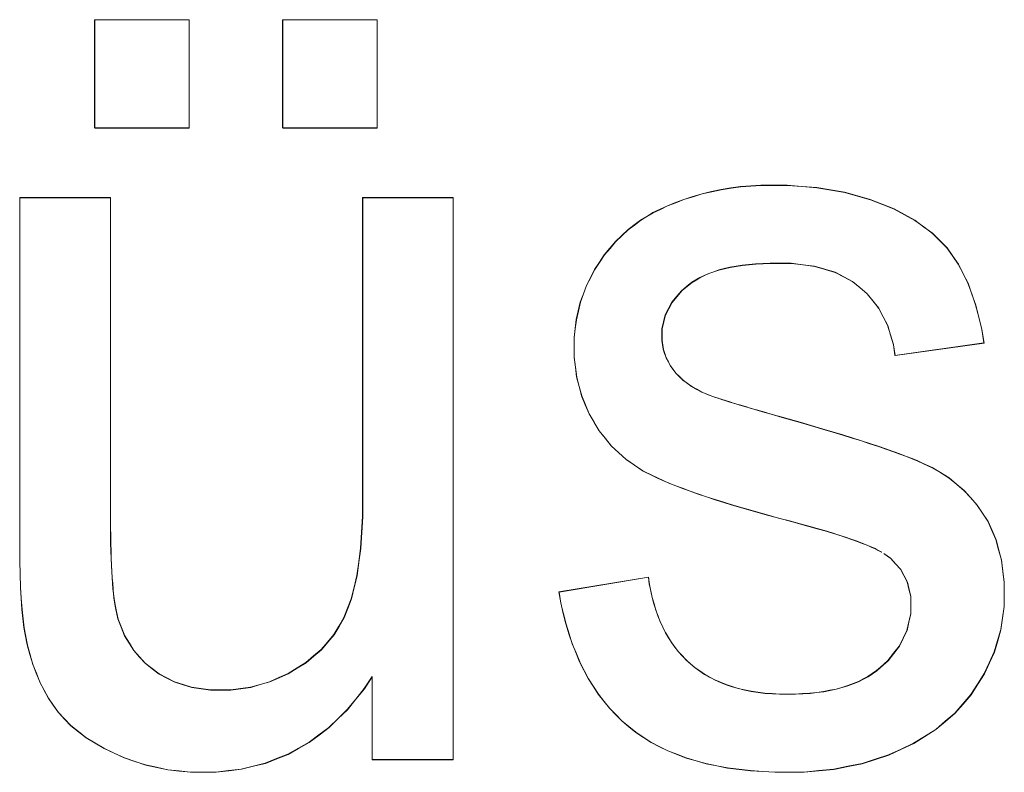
# Model space of a CAD drawing. Extents: x 229 to 926, y 37 to 878.
# Tile 50 of 162: x 323.11 to 326.28, y 799.49 to 801.91. Entities that reach past the tile are written whole.
import ezdxf

# ---------------------------------------------------------------- set-up
doc = ezdxf.new("R2010")
doc.units = 0
doc.layers.get('0').update_dxf_attribs({"lineweight": 13})
doc.layers.add('Beschriftung', color=7, linetype='Continuous', lineweight=25)
doc.layers.add('Beschriftung-A03ENIVII0', color=7, linetype='Continuous', lineweight=25)

# ---------------------------------------------------------------- blocks, each defined once
blk = doc.blocks.new('Referenz-A03ENIVGI0', base_point=(255.7277, 66.0323))
at = {"layer": 'Beschriftung', "color": 0, "lineweight": -2}
for p, q in [((323.3514, 801.564), (323.3514, 801.9127)), ((323.3514, 801.9127), (323.6562, 801.9127)), ((323.6562, 801.9127), (323.6562, 801.564)), ((323.9575, 801.564), (323.9575, 801.9127)), ((323.9575, 801.9127), (324.2624, 801.9127)), ((324.2624, 801.9127), (324.2624, 801.564)), ((323.6562, 801.564), (323.3514, 801.564)), ((324.2624, 801.564), (323.9575, 801.564)), ((325.3102, 801.3517), (325.3408, 801.3586)), ((325.3408, 801.3586), (325.3713, 801.3654)), ((325.3713, 801.3654), (325.4029, 801.3701)), ((325.4029, 801.3701), (325.4346, 801.3747)), ((325.4346, 801.3747), (325.4673, 801.3769)), ((325.4673, 801.3769), (325.4999, 801.3792)), ((325.4999, 801.3792), (325.5337, 801.3792)), ((325.5337, 801.3792), (325.5846, 801.3792)), ((325.5846, 801.3792), (325.6323, 801.3754)), ((325.6323, 801.3754), (325.68, 801.3716)), ((325.68, 801.3716), (325.7247, 801.3638)), ((325.7247, 801.3638), (325.7693, 801.3562)), ((325.7693, 801.3562), (325.8109, 801.3447)), ((323.11, 800.217), (323.11, 801.3392)), ((323.11, 801.3392), (323.4023, 801.3392)), ((323.4023, 801.3392), (323.4023, 800.335)), ((324.2152, 800.3691), (324.2152, 801.3392)), ((324.2152, 801.3392), (324.5074, 801.3392)), ((324.5074, 801.3392), (324.5074, 799.5271)), ((325.2249, 801.3232), (325.2513, 801.3334)), ((325.2513, 801.3334), (325.2807, 801.3426)), ((325.2807, 801.3426), (325.3102, 801.3517)), ((325.8109, 801.3447), (325.8525, 801.3331)), ((325.8525, 801.3331), (325.8909, 801.3178)), ((325.1518, 801.2907), (325.1752, 801.3019)), ((325.1752, 801.3019), (325.1985, 801.3131)), ((325.1985, 801.3131), (325.2249, 801.3232)), ((325.8909, 801.3178), (325.9293, 801.3024)), ((325.9293, 801.3024), (325.9627, 801.2842)), ((325.0945, 801.2531), (325.1116, 801.2663)), ((325.1116, 801.2663), (325.1317, 801.2785)), ((325.1317, 801.2785), (325.1518, 801.2907)), ((325.9627, 801.2842), (325.9961, 801.2662)), ((325.9961, 801.2662), (326.0245, 801.2454)), ((325.0513, 801.2169), (325.0716, 801.2361)), ((325.0716, 801.2361), (325.0945, 801.2531)), ((326.0245, 801.2454), (326.0529, 801.2245)), ((325.0129, 801.1763), (325.0309, 801.1976)), ((325.0309, 801.1976), (325.0513, 801.2169)), ((326.0529, 801.2245), (326.0762, 801.2011)), ((326.0762, 801.2011), (326.0995, 801.1775)), ((324.9949, 801.1548), (325.0129, 801.1763)), ((326.0995, 801.1775), (326.1179, 801.1513)), ((324.9793, 801.1312), (324.9949, 801.1548)), ((326.1179, 801.1513), (326.1362, 801.125)), ((324.9504, 801.0818), (324.9637, 801.1076)), ((324.9637, 801.1076), (324.9793, 801.1312)), ((325.3639, 801.1058), (325.3477, 801.1003)), ((325.3819, 801.1102), (325.3639, 801.1058)), ((325.4, 801.1145), (325.3819, 801.1102)), ((325.4197, 801.1178), (325.4, 801.1145)), ((325.4394, 801.1211), (325.4197, 801.1178)), ((325.4611, 801.1233), (325.4394, 801.1211)), ((325.4827, 801.1255), (325.4611, 801.1233)), ((325.5061, 801.1266), (325.4827, 801.1255)), ((325.5295, 801.1277), (325.5061, 801.1266)), ((325.5547, 801.1277), (325.5295, 801.1277)), ((325.5974, 801.1277), (325.5547, 801.1277)), ((325.6352, 801.1228), (325.5974, 801.1277)), ((325.6731, 801.1179), (325.6352, 801.1228)), ((325.7062, 801.108), (325.6731, 801.1179)), ((325.7391, 801.0982), (325.7062, 801.108)), ((326.1362, 801.125), (326.1516, 801.0944)), ((324.9372, 801.0561), (324.9504, 801.0818)), ((325.2903, 801.074), (325.2776, 801.0664)), ((325.3028, 801.0817), (325.2903, 801.074)), ((325.3171, 801.0883), (325.3028, 801.0817)), ((325.3315, 801.0949), (325.3171, 801.0883)), ((325.3477, 801.1003), (325.3315, 801.0949)), ((325.7674, 801.0835), (325.7391, 801.0982)), ((325.7956, 801.0688), (325.7674, 801.0835)), ((326.1516, 801.0944), (326.167, 801.0637)), ((324.9274, 801.0292), (324.9372, 801.0561)), ((325.2453, 801.0401), (325.2291, 801.0211)), ((325.2669, 801.0577), (325.2453, 801.0401)), ((325.2776, 801.0664), (325.2669, 801.0577)), ((325.819, 801.0491), (325.7956, 801.0688)), ((325.8423, 801.0294), (325.819, 801.0491)), ((326.167, 801.0637), (326.1797, 801.0286)), ((324.9174, 801.0023), (324.9274, 801.0292)), ((325.2291, 801.0211), (325.213, 801.0021)), ((325.8611, 801.006), (325.8423, 801.0294)), ((326.1797, 801.0286), (326.1923, 800.9935)), ((324.9108, 800.9743), (324.9174, 801.0023)), ((325.2022, 800.9816), (325.1915, 800.9611)), ((325.213, 801.0021), (325.2022, 800.9816)), ((325.8798, 800.9824), (325.8611, 801.006)), ((325.8939, 800.9552), (325.8798, 800.9824)), ((326.1923, 800.9935), (326.2021, 800.9539)), ((324.9009, 800.9172), (324.9042, 800.9463)), ((324.9042, 800.9463), (324.9108, 800.9743)), ((325.1915, 800.9611), (325.1861, 800.9391)), ((325.9081, 800.9279), (325.8939, 800.9552)), ((326.2021, 800.9539), (326.2118, 800.9144)), ((324.8976, 800.8881), (324.9009, 800.9172)), ((325.1861, 800.9391), (325.1806, 800.9172)), ((325.1806, 800.9172), (325.1806, 800.8936)), ((325.9176, 800.8967), (325.9081, 800.9279)), ((326.2118, 800.9144), (326.2187, 800.8704)), ((324.8976, 800.8577), (324.8976, 800.8881)), ((325.1806, 800.8936), (325.1806, 800.8787)), ((325.9271, 800.8655), (325.9176, 800.8967)), ((324.8976, 800.8245), (324.8976, 800.8577)), ((325.1806, 800.8787), (325.183, 800.8645)), ((325.183, 800.8645), (325.1852, 800.8503)), ((325.1852, 800.8503), (325.1896, 800.8368)), ((325.9319, 800.8304), (325.9271, 800.8655)), ((326.2187, 800.8704), (325.9319, 800.8304)), ((324.9016, 800.7927), (324.8976, 800.8245)), ((325.1896, 800.8368), (325.1941, 800.8234)), ((325.1941, 800.8234), (325.2008, 800.8107)), ((324.9056, 800.7609), (324.9016, 800.7927)), ((325.2008, 800.8107), (325.2076, 800.798)), ((325.2076, 800.798), (325.2164, 800.786)), ((325.2164, 800.786), (325.2254, 800.7736)), ((324.9137, 800.7306), (324.9056, 800.7609)), ((325.2254, 800.7736), (325.2369, 800.7623)), ((325.2369, 800.7623), (325.2483, 800.751)), ((324.9216, 800.7003), (324.9137, 800.7306)), ((325.2483, 800.751), (325.2624, 800.7408)), ((325.2624, 800.7408), (325.2764, 800.7305)), ((325.2764, 800.7305), (325.293, 800.7213)), ((325.293, 800.7213), (325.3095, 800.7121)), ((324.9337, 800.6713), (324.9216, 800.7003)), ((325.3095, 800.7121), (325.3287, 800.704)), ((325.3287, 800.704), (325.3505, 800.6962)), ((325.3505, 800.6962), (325.3613, 800.6927)), ((325.3613, 800.6927), (325.3721, 800.6891)), ((325.3721, 800.6891), (325.3856, 800.6849)), ((324.9457, 800.6425), (324.9337, 800.6713)), ((325.3856, 800.6849), (325.3992, 800.6807)), ((325.3992, 800.6807), (325.4152, 800.6758)), ((325.4152, 800.6758), (325.4314, 800.6709)), ((325.4314, 800.6709), (325.4502, 800.6653)), ((325.4502, 800.6653), (325.469, 800.6597)), ((325.469, 800.6597), (325.4905, 800.6534)), ((324.9618, 800.6149), (324.9457, 800.6425)), ((325.4905, 800.6534), (325.5121, 800.6471)), ((325.5121, 800.6471), (325.5362, 800.6401)), ((325.5362, 800.6401), (325.5604, 800.6331)), ((325.5604, 800.6331), (325.5873, 800.6254)), ((325.5873, 800.6254), (325.6261, 800.6146)), ((324.9779, 800.5875), (324.9618, 800.6149)), ((325.6261, 800.6146), (325.662, 800.6042)), ((325.662, 800.6042), (325.6978, 800.5938)), ((325.6978, 800.5938), (325.7308, 800.5839)), ((324.9977, 800.563), (324.9779, 800.5875)), ((325.0176, 800.5384), (324.9977, 800.563)), ((325.7308, 800.5839), (325.7638, 800.5741)), ((325.7638, 800.5741), (325.7938, 800.5646)), ((325.7938, 800.5646), (325.8238, 800.5552)), ((325.0411, 800.517), (325.0176, 800.5384)), ((325.8238, 800.5552), (325.8509, 800.5463)), ((325.8509, 800.5463), (325.878, 800.5375)), ((325.878, 800.5375), (325.9022, 800.5291)), ((325.0647, 800.4955), (325.0411, 800.517)), ((325.9022, 800.5291), (325.9264, 800.5207)), ((325.9264, 800.5207), (325.9477, 800.5128)), ((325.9477, 800.5128), (325.9689, 800.5049)), ((325.9689, 800.5049), (325.9872, 800.4975)), ((325.0921, 800.4769), (325.0647, 800.4955)), ((325.1194, 800.4584), (325.0921, 800.4769)), ((325.9872, 800.4975), (326.0055, 800.49)), ((326.0055, 800.49), (326.0209, 800.4831)), ((326.0209, 800.4831), (326.0516, 800.4692)), ((326.0516, 800.4692), (326.0792, 800.4523)), ((325.1506, 800.4429), (325.1194, 800.4584)), ((325.1661, 800.4351), (325.1506, 800.4429)), ((325.1847, 800.4269), (325.1661, 800.4351)), ((326.0792, 800.4523), (326.1066, 800.4353)), ((326.1066, 800.4353), (326.1307, 800.4152)), ((325.2034, 800.4188), (325.1847, 800.4269)), ((325.2251, 800.4103), (325.2034, 800.4188)), ((325.2468, 800.4018), (325.2251, 800.4103)), ((326.1307, 800.4152), (326.1548, 800.395)), ((325.2717, 800.3929), (325.2468, 800.4018)), ((325.2964, 800.3841), (325.2717, 800.3929)), ((325.3243, 800.3749), (325.2964, 800.3841)), ((325.3522, 800.3657), (325.3243, 800.3749)), ((326.1548, 800.395), (326.1757, 800.3718)), ((326.1757, 800.3718), (326.1965, 800.3484)), ((324.2152, 800.3112), (324.2152, 800.3691)), ((325.3832, 800.3561), (325.3522, 800.3657)), ((325.4142, 800.3465), (325.3832, 800.3561)), ((325.4484, 800.3365), (325.4142, 800.3465)), ((326.1965, 800.3484), (326.214, 800.3221)), ((323.4023, 800.335), (323.4023, 800.3049)), ((324.2123, 800.26), (324.2152, 800.3112)), ((325.4823, 800.3267), (325.4484, 800.3365)), ((325.5196, 800.3164), (325.4823, 800.3267)), ((325.5567, 800.3061), (325.5196, 800.3164)), ((326.214, 800.3221), (326.2316, 800.2956)), ((323.4023, 800.3049), (323.4025, 800.2773)), ((323.4025, 800.2773), (323.4027, 800.2498)), ((325.5969, 800.2955), (325.5567, 800.3061)), ((325.6269, 800.2875), (325.5969, 800.2955)), ((325.654, 800.28), (325.6269, 800.2875)), ((325.681, 800.2725), (325.654, 800.28)), ((326.2316, 800.2956), (326.2446, 800.266)), ((323.4027, 800.2498), (323.4033, 800.2245)), ((324.2092, 800.2089), (324.2123, 800.26)), ((325.7053, 800.2653), (325.681, 800.2725)), ((325.7296, 800.258), (325.7053, 800.2653)), ((325.7512, 800.2511), (325.7296, 800.258)), ((325.7726, 800.2443), (325.7512, 800.2511)), ((326.2446, 800.266), (326.2577, 800.2364)), ((323.11, 800.168), (323.11, 800.217)), ((323.4033, 800.2245), (323.4039, 800.1995)), ((325.7914, 800.2378), (325.7726, 800.2443)), ((325.8101, 800.2312), (325.7914, 800.2378)), ((325.826, 800.2251), (325.8101, 800.2312)), ((325.8419, 800.219), (325.826, 800.2251)), ((325.855, 800.2131), (325.8419, 800.219)), ((325.8682, 800.2073), (325.855, 800.2131)), ((326.2577, 800.2364), (326.2665, 800.2036)), ((323.4039, 800.1995), (323.4047, 800.1767)), ((324.2033, 800.1647), (324.2092, 800.2089)), ((325.8785, 800.2018), (325.8682, 800.2073)), ((325.8888, 800.1963), (325.8785, 800.2018)), ((325.918, 800.1763), (325.8964, 800.1913)), ((326.2665, 800.2036), (326.2753, 800.1708)), ((323.1112, 800.1255), (323.11, 800.168)), ((323.4047, 800.1767), (323.4055, 800.154)), ((323.4055, 800.154), (323.4066, 800.1338)), ((324.1972, 800.1205), (324.2033, 800.1647)), ((325.9342, 800.1586), (325.918, 800.1763)), ((325.9504, 800.1408), (325.9342, 800.1586)), ((326.2753, 800.1708), (326.2797, 800.1349)), ((323.1122, 800.0831), (323.1112, 800.1255)), ((323.4066, 800.1338), (323.4078, 800.1135)), ((324.1883, 800.0832), (324.1972, 800.1205)), ((325.9612, 800.1204), (325.9504, 800.1408)), ((325.972, 800.0998), (325.9612, 800.1204)), ((326.2797, 800.1349), (326.2841, 800.0988)), ((323.4078, 800.1135), (323.4091, 800.0958)), ((323.4091, 800.0958), (323.4106, 800.078)), ((324.8486, 800.0682), (325.1371, 800.1158)), ((325.1371, 800.1158), (325.1401, 800.093)), ((325.1401, 800.093), (325.1446, 800.0715)), ((325.9774, 800.0766), (325.972, 800.0998)), ((326.2841, 800.0988), (326.2841, 800.0596)), ((323.1145, 800.0473), (323.1122, 800.0831)), ((323.4106, 800.078), (323.4123, 800.0627)), ((323.4123, 800.0627), (323.414, 800.0473)), ((324.1793, 800.0458), (324.1883, 800.0832)), ((324.8547, 800.0322), (324.8486, 800.0682)), ((325.1446, 800.0715), (325.149, 800.05)), ((325.9828, 800.0533), (325.9774, 800.0766)), ((326.2841, 800.0596), (326.2841, 800.0212)), ((323.1168, 800.0115), (323.1145, 800.0473)), ((323.414, 800.0473), (323.4159, 800.0344)), ((323.4159, 800.0344), (323.4179, 800.0215)), ((324.1673, 800.0153), (324.1793, 800.0458)), ((324.8628, 799.9984), (324.8547, 800.0322)), ((325.149, 800.05), (325.1548, 800.0299)), ((325.1548, 800.0299), (325.1606, 800.0097)), ((325.9828, 800.0273), (325.9828, 800.0533)), ((325.9828, 799.9982), (325.9828, 800.0273)), ((323.12, 799.9823), (323.1168, 800.0115)), ((323.4179, 800.0215), (323.4201, 800.011)), ((323.4201, 800.011), (323.4269, 799.9808)), ((324.1554, 799.9849), (324.1673, 800.0153)), ((324.8708, 799.9647), (324.8628, 799.9984)), ((325.1606, 800.0097), (325.1676, 799.9909)), ((325.1676, 799.9909), (325.1749, 799.972)), ((325.9767, 799.9711), (325.9828, 799.9982)), ((326.2841, 800.0212), (326.2787, 799.9841)), ((323.1234, 799.9531), (323.12, 799.9823)), ((323.4269, 799.9808), (323.4377, 799.9537)), ((324.1391, 799.9576), (324.1554, 799.9849)), ((324.881, 799.933), (324.8708, 799.9647)), ((325.1749, 799.972), (325.1834, 799.9546)), ((325.9706, 799.9439), (325.9767, 799.9711)), ((326.2787, 799.9841), (326.2734, 799.9468)), ((323.1278, 799.9305), (323.1234, 799.9531)), ((323.1344, 799.8968), (323.1278, 799.9305)), ((323.4377, 799.9537), (323.4484, 799.9267)), ((324.1026, 799.9062), (324.123, 799.9303)), ((324.123, 799.9303), (324.1391, 799.9576)), ((324.8911, 799.9014), (324.881, 799.933)), ((325.1834, 799.9546), (325.1918, 799.9371)), ((325.1918, 799.9371), (325.2017, 799.9209)), ((325.9583, 799.9186), (325.9706, 799.9439)), ((326.2734, 799.9468), (326.2627, 799.9108)), ((323.1432, 799.8657), (323.1344, 799.8968)), ((323.4484, 799.9267), (323.463, 799.9031)), ((323.463, 799.9031), (323.4776, 799.8793)), ((324.0822, 799.8822), (324.1026, 799.9062)), ((324.9032, 799.8721), (324.8911, 799.9014)), ((325.2017, 799.9209), (325.2115, 799.9047)), ((325.2115, 799.9047), (325.2228, 799.8899)), ((325.9462, 799.8932), (325.9583, 799.9186)), ((326.2627, 799.9108), (326.2519, 799.8746)), ((323.1521, 799.8346), (323.1432, 799.8657)), ((323.4776, 799.8793), (323.4961, 799.8587)), ((324.0576, 799.8612), (324.0822, 799.8822)), ((324.9153, 799.8427), (324.9032, 799.8721)), ((325.2228, 799.8899), (325.234, 799.875)), ((325.234, 799.875), (325.2466, 799.8616)), ((325.9095, 799.8464), (325.9278, 799.8698)), ((325.9278, 799.8698), (325.9462, 799.8932)), ((326.2519, 799.8746), (326.236, 799.8396)), ((323.1634, 799.8062), (323.1521, 799.8346)), ((323.4961, 799.8587), (323.5146, 799.8382)), ((323.5146, 799.8382), (323.5369, 799.821)), ((324.0042, 799.8227), (324.033, 799.8403)), ((324.033, 799.8403), (324.0576, 799.8612)), ((324.9294, 799.8155), (324.9153, 799.8427)), ((325.2466, 799.8616), (325.2593, 799.8481)), ((325.2593, 799.8481), (325.2732, 799.8359)), ((325.2732, 799.8359), (325.2872, 799.8237)), ((325.8851, 799.8248), (325.9095, 799.8464)), ((326.236, 799.8396), (326.22, 799.8046)), ((323.1746, 799.7777), (323.1634, 799.8062)), ((323.5369, 799.821), (323.5592, 799.8038)), ((323.5592, 799.8038), (323.5841, 799.7908)), ((323.9456, 799.7917), (323.9754, 799.805)), ((323.9754, 799.805), (324.0042, 799.8227)), ((324.9434, 799.7884), (324.9294, 799.8155)), ((325.2872, 799.8237), (325.3025, 799.813)), ((325.3025, 799.813), (325.3178, 799.8024)), ((325.3178, 799.8024), (325.3346, 799.7933)), ((325.8451, 799.7952), (325.8589, 799.8046)), ((325.8589, 799.8046), (325.8728, 799.814)), ((325.8728, 799.814), (325.8851, 799.8248)), ((326.22, 799.8046), (326.1986, 799.7708)), ((323.1883, 799.7519), (323.1746, 799.7777)), ((323.5841, 799.7908), (323.6091, 799.7778)), ((323.6091, 799.7778), (323.6367, 799.7692)), ((323.6367, 799.7692), (323.6642, 799.7605)), ((323.8542, 799.7607), (323.8849, 799.7696)), ((323.8849, 799.7696), (323.9157, 799.7784)), ((323.9157, 799.7784), (323.9456, 799.7917)), ((324.2461, 799.7946), (324.2209, 799.7562)), ((324.2461, 799.5271), (324.2461, 799.7946)), ((324.9595, 799.7634), (324.9434, 799.7884)), ((325.3346, 799.7933), (325.3512, 799.7842)), ((325.3512, 799.7842), (325.3694, 799.7765)), ((325.3694, 799.7765), (325.3875, 799.769)), ((325.3875, 799.769), (325.407, 799.7629)), ((325.7799, 799.7656), (325.797, 799.7723)), ((325.797, 799.7723), (325.8142, 799.779)), ((325.8142, 799.779), (325.8296, 799.7872)), ((325.8296, 799.7872), (325.8451, 799.7952)), ((326.1986, 799.7708), (326.1773, 799.7369)), ((323.2019, 799.726), (323.1883, 799.7519)), ((323.6642, 799.7605), (323.6946, 799.7562)), ((323.6946, 799.7562), (323.7247, 799.7519)), ((323.7247, 799.7519), (323.7576, 799.7519)), ((323.7576, 799.7519), (323.7904, 799.7519)), ((323.7904, 799.7519), (323.8224, 799.7563)), ((323.8224, 799.7563), (323.8542, 799.7607)), ((324.2209, 799.7562), (324.1935, 799.7225)), ((324.9756, 799.7385), (324.9595, 799.7634)), ((324.9937, 799.7157), (324.9756, 799.7385)), ((325.407, 799.7629), (325.4265, 799.7568)), ((325.4265, 799.7568), (325.4474, 799.7522)), ((325.4474, 799.7522), (325.4683, 799.7477)), ((325.4683, 799.7477), (325.4905, 799.7447)), ((325.4905, 799.7447), (325.5128, 799.7416)), ((325.5128, 799.7416), (325.5365, 799.74)), ((325.5365, 799.74), (325.5602, 799.7386)), ((325.5602, 799.7386), (325.5852, 799.7386)), ((325.5852, 799.7386), (325.6104, 799.7386)), ((325.6104, 799.7386), (325.6341, 799.74)), ((325.6341, 799.74), (325.6577, 799.7413)), ((325.6577, 799.7413), (325.6797, 799.7439)), ((325.6797, 799.7439), (325.7017, 799.7466)), ((325.7017, 799.7466), (325.7221, 799.7507)), ((325.7221, 799.7507), (325.7424, 799.7547)), ((325.7424, 799.7547), (325.7612, 799.7601)), ((325.7612, 799.7601), (325.7799, 799.7656)), ((326.1773, 799.7369), (326.1512, 799.7069)), ((323.2179, 799.7027), (323.2019, 799.726)), ((324.1935, 799.7225), (324.1661, 799.6888)), ((325.0118, 799.693), (324.9937, 799.7157)), ((326.1512, 799.7069), (326.1251, 799.6768)), ((323.234, 799.6796), (323.2179, 799.7027)), ((323.2542, 799.6583), (323.234, 799.6796)), ((324.1661, 799.6888), (324.1364, 799.66)), ((325.0318, 799.6725), (325.0118, 799.693)), ((326.1251, 799.6768), (326.0942, 799.6506)), ((323.2746, 799.637), (323.2542, 799.6583)), ((324.1364, 799.66), (324.1067, 799.6312)), ((325.0519, 799.652), (325.0318, 799.6725)), ((325.074, 799.6337), (325.0519, 799.652)), ((326.0942, 799.6506), (326.0634, 799.6244)), ((323.2991, 799.6177), (323.2746, 799.637)), ((323.3236, 799.5984), (323.2991, 799.6177)), ((324.1067, 799.6312), (324.0749, 799.6072)), ((325.0961, 799.6153), (325.074, 799.6337)), ((325.1206, 799.5993), (325.0961, 799.6153)), ((326.0634, 799.6244), (326.0279, 799.6021)), ((323.3525, 799.581), (323.3236, 799.5984)), ((323.3813, 799.5638), (323.3525, 799.581)), ((324.0429, 799.5831), (324.0087, 799.564)), ((324.0749, 799.6072), (324.0429, 799.5831)), ((325.1452, 799.5832), (325.1206, 799.5993)), ((325.1723, 799.5695), (325.1452, 799.5832)), ((325.9924, 799.5798), (325.952, 799.5612)), ((326.0279, 799.6021), (325.9924, 799.5798)), ((323.4143, 799.5484), (323.3813, 799.5638)), ((323.4474, 799.5331), (323.4143, 799.5484)), ((324.0087, 799.564), (323.9746, 799.5447)), ((325.1994, 799.5558), (325.1723, 799.5695)), ((325.2289, 799.5443), (325.1994, 799.5558)), ((325.952, 799.5612), (325.9118, 799.5426)), ((323.4817, 799.5215), (323.4474, 799.5331)), ((323.5161, 799.5101), (323.4817, 799.5215)), ((323.9016, 799.5159), (323.8629, 799.5063)), ((323.9381, 799.5303), (323.9016, 799.5159)), ((323.9746, 799.5447), (323.9381, 799.5303)), ((324.5074, 799.5271), (324.2461, 799.5271)), ((325.2585, 799.5328), (325.2289, 799.5443)), ((325.2907, 799.5237), (325.2585, 799.5328)), ((325.3227, 799.5146), (325.2907, 799.5237)), ((325.3573, 799.5076), (325.3227, 799.5146)), ((325.8259, 799.5148), (325.7803, 799.5056)), ((325.8688, 799.5287), (325.8259, 799.5148)), ((325.9118, 799.5426), (325.8688, 799.5287)), ((323.5516, 799.5024), (323.5161, 799.5101)), ((323.5873, 799.4947), (323.5516, 799.5024)), ((323.6241, 799.4909), (323.5873, 799.4947)), ((323.661, 799.487), (323.6241, 799.4909)), ((323.6991, 799.487), (323.661, 799.487)), ((323.7423, 799.487), (323.6991, 799.487)), ((323.7834, 799.4919), (323.7423, 799.487)), ((323.8243, 799.4967), (323.7834, 799.4919)), ((323.8629, 799.5063), (323.8243, 799.4967)), ((325.392, 799.5008), (325.3573, 799.5076)), ((325.4291, 799.4963), (325.392, 799.5008)), ((325.4661, 799.4916), (325.4291, 799.4963)), ((325.5057, 799.4893), (325.4661, 799.4916)), ((325.5453, 799.487), (325.5057, 799.4893)), ((325.5875, 799.487), (325.5453, 799.487)), ((325.6383, 799.487), (325.5875, 799.487)), ((325.6866, 799.4917), (325.6383, 799.487)), ((325.7348, 799.4963), (325.6866, 799.4917)), ((325.7803, 799.5056), (325.7348, 799.4963))]:
    blk.add_line(p, q, dxfattribs=at)
blk = doc.blocks.new('Referenz-A03ENIVUI0', base_point=(281.5986, 66.0323))
at = {"layer": 'Beschriftung-A03ENIVII0', "color": 0, "lineweight": -2}
for p, q in [((323.3521, 801.5632), (323.3521, 801.9119)), ((323.3521, 801.9119), (323.6569, 801.9119)), ((323.6569, 801.9119), (323.6569, 801.5632)), ((323.9582, 801.5632), (323.9582, 801.9119)), ((323.9582, 801.9119), (324.2631, 801.9119)), ((324.2631, 801.9119), (324.2631, 801.5632)), ((323.6569, 801.5632), (323.3521, 801.5632)), ((324.2631, 801.5632), (323.9582, 801.5632)), ((325.3109, 801.351), (325.3415, 801.3578)), ((325.3415, 801.3578), (325.372, 801.3646)), ((325.372, 801.3646), (325.4036, 801.3693)), ((325.4036, 801.3693), (325.4352, 801.3739)), ((325.4352, 801.3739), (325.4679, 801.3761)), ((325.4679, 801.3761), (325.5006, 801.3784)), ((325.5006, 801.3784), (325.5343, 801.3784)), ((325.5343, 801.3784), (325.5852, 801.3784)), ((325.5852, 801.3784), (325.6329, 801.3746)), ((325.6329, 801.3746), (325.6807, 801.3708)), ((325.6807, 801.3708), (325.7254, 801.363)), ((325.7254, 801.363), (325.77, 801.3554)), ((323.1107, 800.2162), (323.1107, 801.3384)), ((323.1107, 801.3384), (323.4029, 801.3384)), ((323.4029, 801.3384), (323.4029, 800.3342)), ((324.2159, 800.3683), (324.2159, 801.3384)), ((324.2159, 801.3384), (324.508, 801.3384)), ((324.508, 801.3384), (324.508, 799.5263)), ((325.2256, 801.3224), (325.2519, 801.3326)), ((325.2519, 801.3326), (325.2814, 801.3418)), ((325.2814, 801.3418), (325.3109, 801.351)), ((325.77, 801.3554), (325.8116, 801.3439)), ((325.8116, 801.3439), (325.8531, 801.3323)), ((325.8531, 801.3323), (325.8915, 801.317)), ((325.1525, 801.2899), (325.1759, 801.3011)), ((325.1759, 801.3011), (325.1991, 801.3123)), ((325.1991, 801.3123), (325.2256, 801.3224)), ((325.8915, 801.317), (325.93, 801.3016)), ((325.93, 801.3016), (325.9634, 801.2834)), ((325.0951, 801.2523), (325.1122, 801.2655)), ((325.1122, 801.2655), (325.1324, 801.2777)), ((325.1324, 801.2777), (325.1525, 801.2899)), ((325.9634, 801.2834), (325.9967, 801.2654)), ((325.9967, 801.2654), (326.0252, 801.2446)), ((325.052, 801.2161), (325.0723, 801.2353)), ((325.0723, 801.2353), (325.0951, 801.2523)), ((326.0252, 801.2446), (326.0535, 801.2238)), ((325.0135, 801.1755), (325.0315, 801.1968)), ((325.0315, 801.1968), (325.052, 801.2161)), ((326.0535, 801.2238), (326.0769, 801.2003)), ((326.0769, 801.2003), (326.1002, 801.1767)), ((324.9956, 801.1541), (325.0135, 801.1755)), ((326.1002, 801.1767), (326.1185, 801.1505)), ((324.98, 801.1304), (324.9956, 801.1541)), ((326.1185, 801.1505), (326.1368, 801.1242)), ((324.9511, 801.0811), (324.9643, 801.1068)), ((324.9643, 801.1068), (324.98, 801.1304)), ((325.3646, 801.105), (325.3484, 801.0995)), ((325.3825, 801.1094), (325.3646, 801.105)), ((325.4006, 801.1137), (325.3825, 801.1094)), ((325.4204, 801.117), (325.4006, 801.1137)), ((325.4401, 801.1203), (325.4204, 801.117)), ((325.4618, 801.1225), (325.4401, 801.1203)), ((325.4834, 801.1248), (325.4618, 801.1225)), ((325.5068, 801.1258), (325.4834, 801.1248)), ((325.5302, 801.1269), (325.5068, 801.1258)), ((325.5554, 801.1269), (325.5302, 801.1269)), ((325.5981, 801.1269), (325.5554, 801.1269)), ((325.6358, 801.122), (325.5981, 801.1269)), ((325.6738, 801.1171), (325.6358, 801.122)), ((325.7068, 801.1072), (325.6738, 801.1171)), ((325.7398, 801.0974), (325.7068, 801.1072)), ((326.1368, 801.1242), (326.1523, 801.0936)), ((324.9378, 801.0553), (324.9511, 801.0811)), ((325.2909, 801.0732), (325.2783, 801.0656)), ((325.3034, 801.0809), (325.2909, 801.0732)), ((325.3178, 801.0875), (325.3034, 801.0809)), ((325.3322, 801.0941), (325.3178, 801.0875)), ((325.3484, 801.0995), (325.3322, 801.0941)), ((325.768, 801.0827), (325.7398, 801.0974)), ((325.7963, 801.068), (325.768, 801.0827)), ((326.1523, 801.0936), (326.1677, 801.0629)), ((324.928, 801.0284), (324.9378, 801.0553)), ((325.2459, 801.0393), (325.2298, 801.0203)), ((325.2676, 801.0569), (325.2459, 801.0393)), ((325.2783, 801.0656), (325.2676, 801.0569)), ((325.8196, 801.0483), (325.7963, 801.068)), ((325.843, 801.0286), (325.8196, 801.0483)), ((326.1677, 801.0629), (326.1803, 801.0278)), ((324.9181, 801.0015), (324.928, 801.0284)), ((325.2298, 801.0203), (325.2137, 801.0013)), ((325.8617, 801.0052), (325.843, 801.0286)), ((326.1803, 801.0278), (326.1929, 800.9927)), ((324.9115, 800.9735), (324.9181, 801.0015)), ((325.2029, 800.9808), (325.1921, 800.9603)), ((325.2137, 801.0013), (325.2029, 800.9808)), ((325.8805, 800.9816), (325.8617, 801.0052)), ((325.8946, 800.9544), (325.8805, 800.9816)), ((326.1929, 800.9927), (326.2027, 800.9531)), ((324.9015, 800.9164), (324.9048, 800.9455)), ((324.9048, 800.9455), (324.9115, 800.9735)), ((325.1921, 800.9603), (325.1867, 800.9383)), ((325.9087, 800.9271), (325.8946, 800.9544)), ((326.2027, 800.9531), (326.2125, 800.9136)), ((324.8982, 800.8873), (324.9015, 800.9164)), ((325.1867, 800.9383), (325.1813, 800.9164)), ((325.1813, 800.9164), (325.1813, 800.8928)), ((325.9182, 800.8959), (325.9087, 800.9271)), ((326.2125, 800.9136), (326.2194, 800.8696)), ((324.8982, 800.8569), (324.8982, 800.8873)), ((325.1813, 800.8928), (325.1813, 800.8779)), ((325.9277, 800.8647), (325.9182, 800.8959)), ((324.8982, 800.8237), (324.8982, 800.8569)), ((325.1813, 800.8779), (325.1836, 800.8637)), ((325.1836, 800.8637), (325.1858, 800.8495)), ((325.1858, 800.8495), (325.1903, 800.836)), ((325.9326, 800.8296), (325.9277, 800.8647)), ((326.2194, 800.8696), (325.9326, 800.8296)), ((324.9023, 800.7919), (324.8982, 800.8237)), ((325.1903, 800.836), (325.1947, 800.8226)), ((325.1947, 800.8226), (325.2015, 800.8099)), ((324.9062, 800.7601), (324.9023, 800.7919)), ((325.2015, 800.8099), (325.2082, 800.7972)), ((325.2082, 800.7972), (325.2171, 800.7852)), ((325.2171, 800.7852), (325.2261, 800.7728)), ((324.9143, 800.7298), (324.9062, 800.7601)), ((325.2261, 800.7728), (325.2375, 800.7615)), ((325.2375, 800.7615), (325.249, 800.7502)), ((324.9223, 800.6995), (324.9143, 800.7298)), ((325.249, 800.7502), (325.263, 800.74)), ((325.263, 800.74), (325.2771, 800.7297)), ((325.2771, 800.7297), (325.2937, 800.7205)), ((325.2937, 800.7205), (325.3102, 800.7113)), ((324.9344, 800.6705), (324.9223, 800.6995)), ((325.3102, 800.7113), (325.3294, 800.7032)), ((325.3294, 800.7032), (325.3511, 800.6954)), ((325.3511, 800.6954), (325.362, 800.692)), ((325.362, 800.692), (325.3728, 800.6884)), ((324.9464, 800.6417), (324.9344, 800.6705)), ((325.3728, 800.6884), (325.3863, 800.6841)), ((325.3863, 800.6841), (325.3998, 800.6799)), ((325.3998, 800.6799), (325.4159, 800.675)), ((325.4159, 800.675), (325.432, 800.6701)), ((325.432, 800.6701), (325.4508, 800.6645)), ((325.4508, 800.6645), (325.4697, 800.6589)), ((325.4697, 800.6589), (325.4912, 800.6526)), ((324.9624, 800.6141), (324.9464, 800.6417)), ((325.4912, 800.6526), (325.5128, 800.6463)), ((325.5128, 800.6463), (325.5369, 800.6393)), ((325.5369, 800.6393), (325.5611, 800.6323)), ((325.5611, 800.6323), (325.5879, 800.6246)), ((324.9786, 800.5867), (324.9624, 800.6141)), ((325.5879, 800.6246), (325.6267, 800.6138)), ((325.6267, 800.6138), (325.6626, 800.6034)), ((325.6626, 800.6034), (325.6985, 800.593)), ((324.9983, 800.5622), (324.9786, 800.5867)), ((325.0182, 800.5377), (324.9983, 800.5622)), ((325.6985, 800.593), (325.7314, 800.5831)), ((325.7314, 800.5831), (325.7645, 800.5733)), ((325.7645, 800.5733), (325.7945, 800.5638)), ((325.7945, 800.5638), (325.8245, 800.5544)), ((325.0418, 800.5162), (325.0182, 800.5377)), ((325.8245, 800.5544), (325.8516, 800.5455)), ((325.8516, 800.5455), (325.8787, 800.5367)), ((325.8787, 800.5367), (325.9029, 800.5283)), ((325.0654, 800.4947), (325.0418, 800.5162)), ((325.9029, 800.5283), (325.927, 800.5199)), ((325.927, 800.5199), (325.9483, 800.512)), ((325.9483, 800.512), (325.9696, 800.5041)), ((325.9696, 800.5041), (325.9878, 800.4967)), ((325.0928, 800.4761), (325.0654, 800.4947)), ((325.1201, 800.4576), (325.0928, 800.4761)), ((325.9878, 800.4967), (326.0061, 800.4893)), ((326.0061, 800.4893), (326.0215, 800.4823)), ((326.0215, 800.4823), (326.0522, 800.4684)), ((326.0522, 800.4684), (326.0798, 800.4515)), ((325.1512, 800.4421), (325.1201, 800.4576)), ((325.1667, 800.4343), (325.1512, 800.4421)), ((326.0798, 800.4515), (326.1072, 800.4345)), ((325.1854, 800.4261), (325.1667, 800.4343)), ((325.204, 800.418), (325.1854, 800.4261)), ((325.2258, 800.4095), (325.204, 800.418)), ((325.2475, 800.4011), (325.2258, 800.4095)), ((326.1072, 800.4345), (326.1313, 800.4144)), ((326.1313, 800.4144), (326.1554, 800.3942)), ((325.2723, 800.3922), (325.2475, 800.4011)), ((325.2971, 800.3833), (325.2723, 800.3922)), ((325.325, 800.3741), (325.2971, 800.3833)), ((325.3529, 800.3649), (325.325, 800.3741)), ((326.1554, 800.3942), (326.1763, 800.371)), ((324.2159, 800.3104), (324.2159, 800.3683)), ((325.3839, 800.3553), (325.3529, 800.3649)), ((325.4149, 800.3457), (325.3839, 800.3553)), ((325.449, 800.3358), (325.4149, 800.3457)), ((326.1763, 800.371), (326.1971, 800.3477)), ((326.1971, 800.3477), (326.2146, 800.3213)), ((323.4029, 800.3342), (323.4029, 800.3041)), ((324.2129, 800.2592), (324.2159, 800.3104)), ((325.483, 800.3259), (325.449, 800.3358)), ((325.5202, 800.3156), (325.483, 800.3259)), ((325.5573, 800.3053), (325.5202, 800.3156)), ((326.2146, 800.3213), (326.2322, 800.2948)), ((323.4029, 800.3041), (323.4032, 800.2766)), ((323.4032, 800.2766), (323.4034, 800.249)), ((325.5976, 800.2947), (325.5573, 800.3053)), ((325.6275, 800.2867), (325.5976, 800.2947)), ((325.6546, 800.2792), (325.6275, 800.2867)), ((325.6817, 800.2717), (325.6546, 800.2792)), ((326.2322, 800.2948), (326.2453, 800.2653)), ((323.4034, 800.249), (323.404, 800.2238)), ((324.2099, 800.2081), (324.2129, 800.2592)), ((325.706, 800.2645), (325.6817, 800.2717)), ((325.7303, 800.2573), (325.706, 800.2645)), ((325.7518, 800.2503), (325.7303, 800.2573)), ((325.7733, 800.2435), (325.7518, 800.2503)), ((326.2453, 800.2653), (326.2584, 800.2357)), ((323.1107, 800.1672), (323.1107, 800.2162)), ((323.404, 800.2238), (323.4046, 800.1987)), ((325.792, 800.237), (325.7733, 800.2435)), ((325.8108, 800.2304), (325.792, 800.237)), ((325.8266, 800.2243), (325.8108, 800.2304)), ((325.8426, 800.2182), (325.8266, 800.2243)), ((325.8557, 800.2123), (325.8426, 800.2182)), ((326.2584, 800.2357), (326.2672, 800.2028)), ((323.4046, 800.1987), (323.4054, 800.176)), ((324.204, 800.1639), (324.2099, 800.2081)), ((325.8688, 800.2065), (325.8557, 800.2123)), ((325.8791, 800.2011), (325.8688, 800.2065)), ((325.8894, 800.1956), (325.8791, 800.2011)), ((325.9187, 800.1755), (325.897, 800.1905)), ((326.2672, 800.2028), (326.276, 800.17)), ((323.1119, 800.1248), (323.1107, 800.1672)), ((323.4054, 800.176), (323.4062, 800.1533)), ((323.4062, 800.1533), (323.4073, 800.133)), ((324.1979, 800.1197), (324.204, 800.1639)), ((325.9349, 800.1578), (325.9187, 800.1755)), ((325.9511, 800.14), (325.9349, 800.1578)), ((326.276, 800.17), (326.2803, 800.1341)), ((323.1129, 800.0823), (323.1119, 800.1248)), ((323.4073, 800.133), (323.4085, 800.1127)), ((324.1889, 800.0824), (324.1979, 800.1197)), ((325.9618, 800.1196), (325.9511, 800.14)), ((325.9727, 800.0991), (325.9618, 800.1196)), ((326.2803, 800.1341), (326.2847, 800.098)), ((323.4085, 800.1127), (323.4098, 800.095)), ((323.4098, 800.095), (323.4112, 800.0772)), ((324.8492, 800.0674), (325.1378, 800.1151)), ((325.1378, 800.1151), (325.1408, 800.0922)), ((325.1408, 800.0922), (325.1452, 800.0707)), ((325.9781, 800.0758), (325.9727, 800.0991)), ((326.2847, 800.098), (326.2847, 800.0588)), ((323.1152, 800.0465), (323.1129, 800.0823)), ((323.4112, 800.0772), (323.4129, 800.0619)), ((323.4129, 800.0619), (323.4147, 800.0465)), ((324.18, 800.045), (324.1889, 800.0824)), ((324.8553, 800.0314), (324.8492, 800.0674)), ((325.1452, 800.0707), (325.1497, 800.0493)), ((325.9834, 800.0526), (325.9781, 800.0758)), ((326.2847, 800.0588), (326.2847, 800.0204)), ((323.1175, 800.0107), (323.1152, 800.0465)), ((323.4147, 800.0465), (323.4166, 800.0336)), ((323.4166, 800.0336), (323.4186, 800.0208)), ((324.168, 800.0145), (324.18, 800.045)), ((324.8634, 799.9976), (324.8553, 800.0314)), ((325.1497, 800.0493), (325.1554, 800.0291)), ((325.1554, 800.0291), (325.1612, 800.0089)), ((325.9834, 800.0265), (325.9834, 800.0526)), ((325.9834, 799.9974), (325.9834, 800.0265)), ((323.1207, 799.9815), (323.1175, 800.0107)), ((323.4186, 800.0208), (323.4208, 800.0103)), ((323.4208, 800.0103), (323.4276, 799.98)), ((324.1561, 799.9841), (324.168, 800.0145)), ((324.8715, 799.9639), (324.8634, 799.9976)), ((325.1612, 800.0089), (325.1683, 799.9901)), ((325.9774, 799.9703), (325.9834, 799.9974)), ((326.2847, 800.0204), (326.2793, 799.9833)), ((323.1241, 799.9523), (323.1207, 799.9815)), ((323.4276, 799.98), (323.4383, 799.9529)), ((324.1398, 799.9568), (324.1561, 799.9841)), ((324.8816, 799.9323), (324.8715, 799.9639)), ((325.1683, 799.9901), (325.1755, 799.9713)), ((325.1755, 799.9713), (325.1841, 799.9538)), ((325.9712, 799.9431), (325.9774, 799.9703)), ((326.2793, 799.9833), (326.274, 799.946)), ((323.1285, 799.9297), (323.1241, 799.9523)), ((323.1351, 799.8961), (323.1285, 799.9297)), ((323.4383, 799.9529), (323.4491, 799.926)), ((324.1033, 799.9055), (324.1236, 799.9295)), ((324.1236, 799.9295), (324.1398, 799.9568)), ((324.8918, 799.9006), (324.8816, 799.9323)), ((325.1841, 799.9538), (325.1925, 799.9363)), ((325.1925, 799.9363), (325.2024, 799.9201)), ((325.959, 799.9178), (325.9712, 799.9431)), ((326.274, 799.946), (326.2633, 799.91)), ((323.1439, 799.8649), (323.1351, 799.8961)), ((323.4491, 799.926), (323.4637, 799.9023)), ((323.4637, 799.9023), (323.4783, 799.8785)), ((324.0829, 799.8814), (324.1033, 799.9055)), ((324.9038, 799.8713), (324.8918, 799.9006)), ((325.2024, 799.9201), (325.2122, 799.9039)), ((325.2122, 799.9039), (325.2235, 799.8891)), ((325.9468, 799.8925), (325.959, 799.9178)), ((326.2633, 799.91), (326.2526, 799.8738)), ((323.1528, 799.8339), (323.1439, 799.8649)), ((323.4783, 799.8785), (323.4968, 799.8579)), ((324.0583, 799.8604), (324.0829, 799.8814)), ((324.9159, 799.8419), (324.9038, 799.8713)), ((325.2235, 799.8891), (325.2347, 799.8743)), ((325.2347, 799.8743), (325.2473, 799.8608)), ((325.9101, 799.8456), (325.9284, 799.869)), ((325.9284, 799.869), (325.9468, 799.8925)), ((326.2526, 799.8738), (326.2366, 799.8389)), ((323.1641, 799.8054), (323.1528, 799.8339)), ((323.4968, 799.8579), (323.5152, 799.8374)), ((323.5152, 799.8374), (323.5376, 799.8202)), ((324.0049, 799.8219), (324.0337, 799.8395)), ((324.0337, 799.8395), (324.0583, 799.8604)), ((324.93, 799.8148), (324.9159, 799.8419)), ((325.2473, 799.8608), (325.2599, 799.8473)), ((325.2599, 799.8473), (325.2738, 799.8351)), ((325.2738, 799.8351), (325.2878, 799.8229)), ((325.8857, 799.824), (325.9101, 799.8456)), ((326.2366, 799.8389), (326.2206, 799.8038)), ((323.1753, 799.7769), (323.1641, 799.8054)), ((323.5376, 799.8202), (323.5599, 799.803)), ((323.5599, 799.803), (323.5848, 799.79)), ((323.9463, 799.791), (323.9761, 799.8042)), ((323.9761, 799.8042), (324.0049, 799.8219)), ((324.9441, 799.7876), (324.93, 799.8148)), ((325.2878, 799.8229), (325.3031, 799.8123)), ((325.3031, 799.8123), (325.3185, 799.8016)), ((325.3185, 799.8016), (325.3352, 799.7925)), ((325.8457, 799.7944), (325.8596, 799.8038)), ((325.8596, 799.8038), (325.8734, 799.8132)), ((325.8734, 799.8132), (325.8857, 799.824)), ((326.2206, 799.8038), (326.1993, 799.77)), ((323.1889, 799.7511), (323.1753, 799.7769)), ((323.5848, 799.79), (323.6098, 799.777)), ((323.6098, 799.777), (323.6374, 799.7684)), ((323.6374, 799.7684), (323.6649, 799.7598)), ((323.8548, 799.76), (323.8856, 799.7689)), ((323.8856, 799.7689), (323.9164, 799.7777)), ((323.9164, 799.7777), (323.9463, 799.791)), ((324.2467, 799.7938), (324.2216, 799.7554)), ((324.2467, 799.5263), (324.2467, 799.7938)), ((324.9601, 799.7626), (324.9441, 799.7876)), ((325.3352, 799.7925), (325.3519, 799.7834)), ((325.3519, 799.7834), (325.37, 799.7758)), ((325.37, 799.7758), (325.3882, 799.7683)), ((325.3882, 799.7683), (325.4077, 799.7621)), ((325.7806, 799.7648), (325.7977, 799.7715)), ((325.7977, 799.7715), (325.8149, 799.7783)), ((325.8149, 799.7783), (325.8303, 799.7864)), ((325.8303, 799.7864), (325.8457, 799.7944)), ((326.1993, 799.77), (326.178, 799.7361)), ((323.2026, 799.7252), (323.1889, 799.7511)), ((323.6649, 799.7598), (323.6952, 799.7554)), ((323.6952, 799.7554), (323.7254, 799.7512)), ((323.7254, 799.7512), (323.7583, 799.7512)), ((323.7583, 799.7512), (323.7911, 799.7512)), ((323.7911, 799.7512), (323.823, 799.7556)), ((323.823, 799.7556), (323.8548, 799.76)), ((324.2216, 799.7554), (324.1942, 799.7217)), ((324.9762, 799.7377), (324.9601, 799.7626)), ((324.9944, 799.715), (324.9762, 799.7377)), ((325.4077, 799.7621), (325.4272, 799.756)), ((325.4272, 799.756), (325.448, 799.7515)), ((325.448, 799.7515), (325.469, 799.7469)), ((325.469, 799.7469), (325.4912, 799.7439)), ((325.4912, 799.7439), (325.5135, 799.7408)), ((325.5135, 799.7408), (325.5372, 799.7393)), ((325.5372, 799.7393), (325.5608, 799.7378)), ((325.5608, 799.7378), (325.5859, 799.7378)), ((325.5859, 799.7378), (325.6111, 799.7378)), ((325.6111, 799.7378), (325.6347, 799.7392)), ((325.6347, 799.7392), (325.6584, 799.7405)), ((325.6584, 799.7405), (325.6804, 799.7432)), ((325.6804, 799.7432), (325.7024, 799.7459)), ((325.7024, 799.7459), (325.7228, 799.7499)), ((325.7228, 799.7499), (325.7431, 799.7539)), ((325.7431, 799.7539), (325.7618, 799.7593)), ((325.7618, 799.7593), (325.7806, 799.7648)), ((323.2186, 799.702), (323.2026, 799.7252)), ((324.1942, 799.7217), (324.1667, 799.6881)), ((325.0125, 799.6922), (324.9944, 799.715)), ((326.1518, 799.7061), (326.1257, 799.676)), ((326.178, 799.7361), (326.1518, 799.7061)), ((323.2347, 799.6788), (323.2186, 799.702)), ((323.2549, 799.6575), (323.2347, 799.6788)), ((324.1667, 799.6881), (324.1371, 799.6592)), ((325.0325, 799.6717), (325.0125, 799.6922)), ((326.1257, 799.676), (326.0949, 799.6498)), ((323.2752, 799.6362), (323.2549, 799.6575)), ((324.1371, 799.6592), (324.1074, 799.6304)), ((325.0526, 799.6512), (325.0325, 799.6717)), ((325.0746, 799.6329), (325.0526, 799.6512)), ((326.0949, 799.6498), (326.0641, 799.6237)), ((323.2998, 799.6169), (323.2752, 799.6362)), ((323.3243, 799.5976), (323.2998, 799.6169)), ((324.1074, 799.6304), (324.0755, 799.6064)), ((325.0967, 799.6145), (325.0746, 799.6329)), ((325.1213, 799.5985), (325.0967, 799.6145)), ((326.0641, 799.6237), (326.0285, 799.6013)), ((323.3532, 799.5803), (323.3243, 799.5976)), ((323.3819, 799.563), (323.3532, 799.5803)), ((324.0436, 799.5823), (324.0094, 799.5632)), ((324.0755, 799.6064), (324.0436, 799.5823)), ((325.1459, 799.5824), (325.1213, 799.5985)), ((325.173, 799.5687), (325.1459, 799.5824)), ((325.993, 799.579), (325.9527, 799.5604)), ((326.0285, 799.6013), (325.993, 799.579)), ((323.415, 799.5477), (323.3819, 799.563)), ((323.4481, 799.5324), (323.415, 799.5477)), ((324.0094, 799.5632), (323.9753, 799.5439)), ((325.2, 799.555), (325.173, 799.5687)), ((325.2296, 799.5435), (325.2, 799.555)), ((325.9527, 799.5604), (325.9125, 799.5418)), ((323.4824, 799.5208), (323.4481, 799.5324)), ((323.5168, 799.5093), (323.4824, 799.5208)), ((323.9023, 799.5151), (323.8636, 799.5055)), ((323.9388, 799.5295), (323.9023, 799.5151)), ((323.9753, 799.5439), (323.9388, 799.5295)), ((324.508, 799.5263), (324.2467, 799.5263)), ((325.2592, 799.532), (325.2296, 799.5435)), ((325.2914, 799.5229), (325.2592, 799.532)), ((325.3234, 799.5138), (325.2914, 799.5229)), ((325.8695, 799.528), (325.8266, 799.514)), ((325.9125, 799.5418), (325.8695, 799.528)), ((323.5523, 799.5016), (323.5168, 799.5093)), ((323.5879, 799.494), (323.5523, 799.5016)), ((323.6248, 799.4901), (323.5879, 799.494)), ((323.6617, 799.4862), (323.6248, 799.4901)), ((323.6998, 799.4862), (323.6617, 799.4862)), ((323.743, 799.4862), (323.6998, 799.4862)), ((323.784, 799.4911), (323.743, 799.4862)), ((323.825, 799.4959), (323.784, 799.4911)), ((323.8636, 799.5055), (323.825, 799.4959)), ((325.3579, 799.5068), (325.3234, 799.5138)), ((325.3926, 799.5), (325.3579, 799.5068)), ((325.4297, 799.4955), (325.3926, 799.5)), ((325.4668, 799.4908), (325.4297, 799.4955)), ((325.5064, 799.4885), (325.4668, 799.4908)), ((325.546, 799.4862), (325.5064, 799.4885)), ((325.5881, 799.4862), (325.546, 799.4862)), ((325.639, 799.4862), (325.5881, 799.4862)), ((325.6872, 799.491), (325.639, 799.4862)), ((325.7354, 799.4955), (325.6872, 799.491)), ((325.781, 799.5048), (325.7354, 799.4955)), ((325.8266, 799.514), (325.781, 799.5048))]:
    blk.add_line(p, q, dxfattribs=at)

msp = doc.modelspace()

# ---------------------------------------------------------------- block references
at = {"color": 251, "lineweight": 13, "ltscale": 0.13, "true_color": 0x606060}
for name, p in [('Referenz-A03ENIVGI0', (255.7277, 66.0323)), ('Referenz-A03ENIVUI0', (281.5986, 66.0323))]:
    msp.add_blockref(name, p, dxfattribs=at)

doc.saveas('drawing.dxf')
